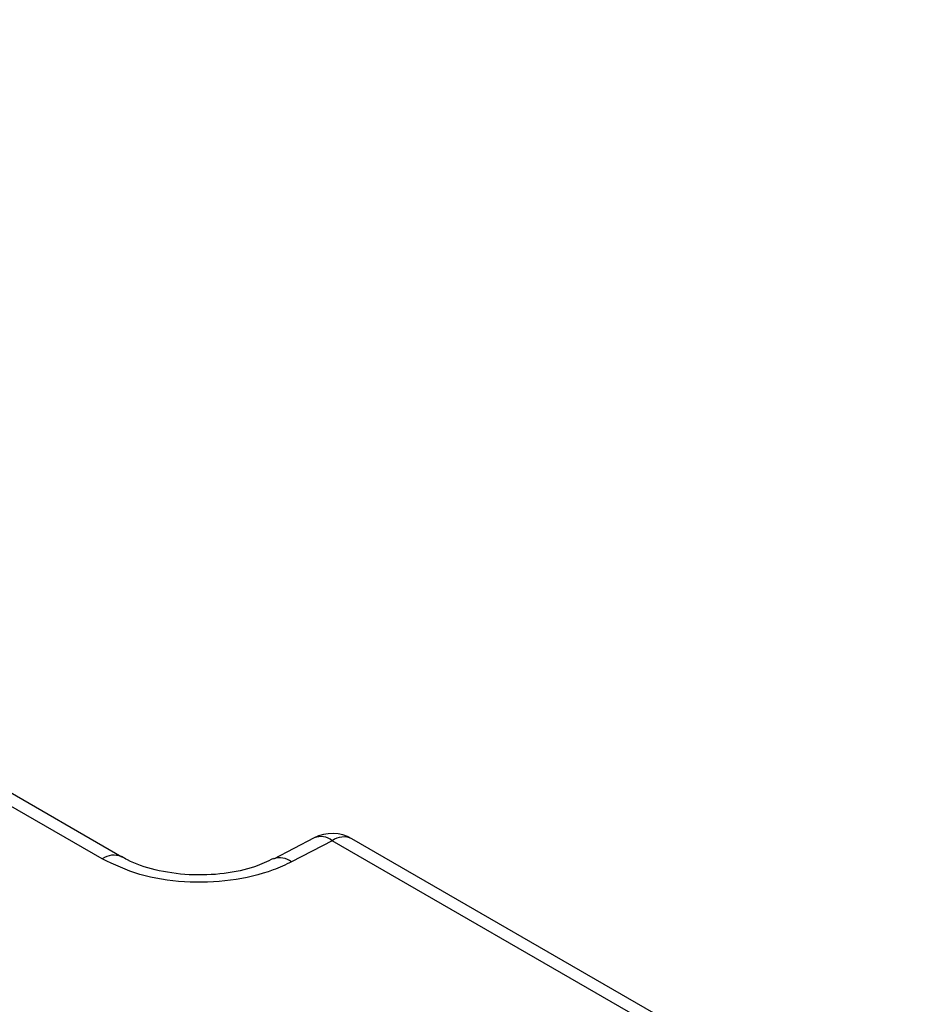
# Paper-space layout 'Sheet1' of a CAD drawing. Header units: millimetres. Extents: x -1 to 420, y -14 to 297.
# Tile 104 of 110: x 340.71 to 345.2, y 250.73 to 255.73. Entities that reach past the tile are written whole.
import ezdxf

# ---------------------------------------------------------------- set-up
doc = ezdxf.new("R2010")
doc.units = ezdxf.units.MM

psp = doc.layouts.new('Sheet1')

# ---------------------------------------------------------------- linework, layer by layer
at = {"color": 7, "linetype": 'Continuous', "lineweight": 25}
for p, q in [((341.224, 251.4802), (333.8676, 255.727)), ((341.124, 251.4703), (333.7676, 255.7171)), ((342.1973, 251.577), (341.9914, 251.47)), ((342.2896, 251.5628), (342.0837, 251.4558)), ((346.5849, 249.0832), (342.2896, 251.5628)), ((346.6849, 249.0931), (342.3895, 251.5727)), ((341.2218, 251.4815), (341.224, 251.4802))]:
    psp.add_line(p, q, dxfattribs=at)
psp.add_arc((342.2896, 251.3995), 0.2, 60.0027, 117.4617, dxfattribs=at)
at = {"color": 8, "linetype": 'Continuous', "lineweight": 25}
for centre, radius, start, end in [((342.2321, 251.4959), 0.0882, 49.3539, 113.1945), ((342.3477, 251.4858), 0.0965, 64.2635, 127.0475), ((341.1824, 251.3927), 0.0971, 66.0398, 126.924), ((342.0251, 251.3826), 0.0937, 51.3742, 110.7046)]:
    psp.add_arc(centre, radius, start, end, dxfattribs=at)
at = {"color": 7, "linetype": 'Continuous', "lineweight": 25}
for points, knots in [([(342.0837, 251.4558), (342.0531, 251.4415), (341.962, 251.3988), (341.7762, 251.3553), (341.5395, 251.3475), (341.3067, 251.3837), (341.1849, 251.4415), (341.124, 251.4703)], [0, 0, 0, 0, 0.111654, 0.333639, 0.55567, 0.777836, 1, 1, 1, 1]), ([(341.9912, 251.473), (341.9608, 251.4579), (341.8903, 251.4228), (341.7406, 251.3922), (341.5635, 251.3847), (341.388, 251.4116), (341.2818, 251.4473), (341.2318, 251.4766), (341.2221, 251.4823)], [0, 0, 0, 0, 0.145972, 0.339137, 0.543798, 0.748942, 0.951212, 1, 1, 1, 1])]:
    psp.add_open_spline(points, degree=3, knots=knots, dxfattribs=at)

doc.saveas('drawing.dxf')
